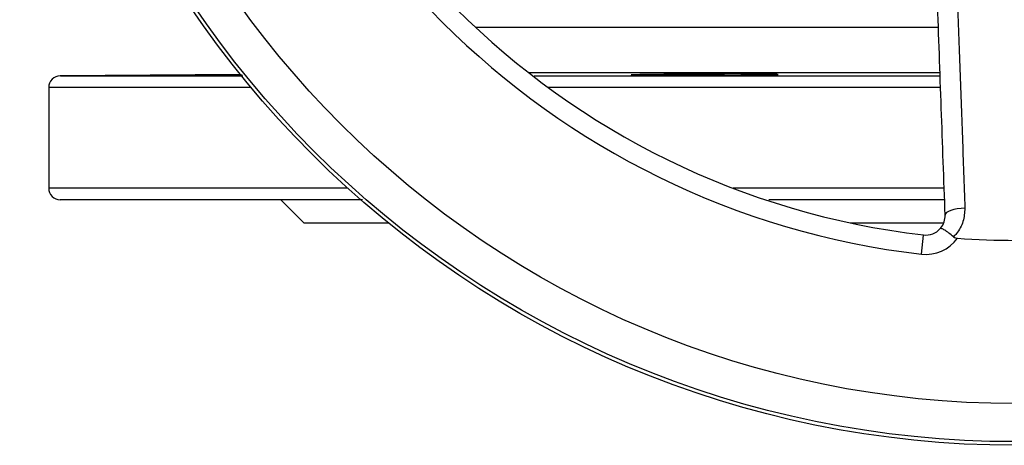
# Model space of a CAD drawing. Header units: millimetres. Extents: x 400 to 1688, y 100 to 1259.
# Tile 1 of 59: x 743 to 870, y 100 to 155. Entities that reach past the tile are written whole.
import ezdxf

# ---------------------------------------------------------------- set-up
doc = ezdxf.new("R2010")
doc.units = ezdxf.units.MM

msp = doc.modelspace()

# ---------------------------------------------------------------- linework, layer by layer
at = {"color": 8, "linetype": 'Continuous', "lineweight": 25}
for p, q in [((801.61, 153.74), (861.45, 153.74)), ((861.68, 147.81), (808.54, 147.81)), ((772.6, 145.93), (746.45, 145.93)), ((861.74, 145.93), (811.03, 145.93)), ((785.1, 132.92), (746.45, 132.92)), ((862.21, 132.92), (834.92, 132.92))]:
    msp.add_line(p, q, dxfattribs=at)
at = {"color": 7, "linetype": 'Continuous', "lineweight": 25}
for p, q in [((771.2, 147.63), (747.94, 147.43)), ((746.45, 145.93), (746.45, 132.92)), ((776.45, 131.42), (779.45, 128.42)), ((779.45, 128.42), (790.36, 128.42)), ((850.12, 128.42), (862.14, 128.42)), ((859.27, 124.38), (859.56, 126.86))]:
    msp.add_line(p, q, dxfattribs=at)
at = {"color": 7, "linetype": 'Continuous', "lineweight": 25, "flags": 128}
msp.add_lwpolyline([(864.9, 130.34), (864.4, 130.31), (863.92, 130.25), (863.48, 130.16), (863.09, 130.04), (862.77, 129.91), (862.54, 129.76), (862.39, 129.6), (862.35, 129.44)], dxfattribs=at)
at = {"color": 7, "linetype": 'Continuous', "lineweight": 25}
for radius in [128.75, 128.28, 123.36]:
    msp.add_circle((871.45, 228.42), radius, dxfattribs=at)
for centre, radius, start, end in [((871.45, 228.42), 102.25, 186.6792, 263.3208), ((871.45, 228.42), 104.75, 186.6792, 263.3208), ((747.95, 145.93), 1.5, 90, 180), ((747.95, 132.92), 1.5, 180, 270), ((859.85, 129.35), 2.5, 263.3208, 318.4671), ((859.85, 129.35), 5, 263.3208, 324.5568), ((871.45, 228.42), 102.25, 265.7776, 274.2224)]:
    msp.add_arc(centre, radius, start, end, dxfattribs=at)
for points, knots in [([(862.35, 129.44), (862.18, 134.03), (861.85, 143.21), (861.34, 157.37), (860.82, 171.77), (860.34, 185.12), (859.9, 197.27), (859.64, 204.54), (859.51, 208.18)], [0, 0, 0, 0, 0.1805645, 0.3611294, 0.5444395, 0.727752, 0.8637494, 1, 1, 1, 1]), ([(862.01, 208.27), (862.15, 204.68), (862.43, 197.47), (862.82, 187.06), (863.2, 177.04), (863.55, 167.49), (863.89, 158.05), (864.23, 148.73), (864.57, 139.47), (864.79, 133.38), (864.9, 130.34)], [0, 0, 0, 0, 0.136075, 0.272389, 0.394572, 0.516958, 0.637316, 0.757674, 0.878837, 1, 1, 1, 1]), ([(837.99, 147.56), (837.55, 147.55), (837.07, 147.55), (836.29, 147.54), (836.03, 147.54), (835.48, 147.54), (835.19, 147.53), (834.33, 147.53), (833.74, 147.53), (832.52, 147.52), (831.89, 147.52), (830.65, 147.51), (830.04, 147.51), (829.12, 147.51), (828.81, 147.51), (828.22, 147.51), (827.63, 147.51), (827.07, 147.51), (826.52, 147.51), (826.26, 147.51), (825.48, 147.51), (825, 147.51), (824.34, 147.52), (824.13, 147.52), (823.73, 147.52), (823.55, 147.52), (823.03, 147.53), (822.74, 147.53), (822.38, 147.53), (822.27, 147.54), (822.09, 147.54), (822.02, 147.54), (821.83, 147.55), (821.77, 147.55), (821.77, 147.56), (821.83, 147.57), (822.01, 147.58), (822.09, 147.58), (822.27, 147.58), (822.37, 147.59), (822.73, 147.59), (823.02, 147.6), (823.71, 147.61), (824.11, 147.62), (825, 147.63), (825.48, 147.63), (826.25, 147.64), (826.52, 147.64), (827.07, 147.65), (827.35, 147.65), (828.21, 147.65), (828.81, 147.66), (830.02, 147.66), (830.65, 147.67), (831.89, 147.67), (832.51, 147.67), (833.43, 147.67), (833.73, 147.68), (834.33, 147.68), (834.91, 147.68), (835.47, 147.68), (836.02, 147.68), (836.29, 147.67), (837.07, 147.67), (837.55, 147.67), (838.2, 147.67), (838.41, 147.67), (838.81, 147.66), (839, 147.66), (839.51, 147.66), (839.81, 147.65), (840.16, 147.65), (840.27, 147.65), (840.45, 147.64), (840.53, 147.64), (840.71, 147.63), (840.77, 147.63), (840.77, 147.62), (840.71, 147.61), (840.53, 147.6), (840.46, 147.6), (840.28, 147.59), (840.17, 147.59), (839.81, 147.58), (839.52, 147.58), (838.83, 147.57), (838.43, 147.56), (837.99, 147.56)], [0, 0, 0, 0, 0.03125, 0.03125, 0.046875, 0.046875, 0.0625, 0.0625, 0.09375, 0.09375, 0.125, 0.125, 0.15625, 0.15625, 0.171875, 0.171875, 0.1875, 0.203125, 0.203125, 0.21875, 0.21875, 0.25, 0.25, 0.265625, 0.265625, 0.28125, 0.28125, 0.3125, 0.3125, 0.328125, 0.328125, 0.34375, 0.34375, 0.375, 0.375, 0.40625, 0.40625, 0.421875, 0.421875, 0.4375, 0.4375, 0.46875, 0.46875, 0.5, 0.5, 0.53125, 0.53125, 0.546875, 0.546875, 0.5625, 0.5625, 0.59375, 0.59375, 0.625, 0.625, 0.65625, 0.65625, 0.671875, 0.671875, 0.6875, 0.703125, 0.703125, 0.71875, 0.71875, 0.75, 0.75, 0.765625, 0.765625, 0.78125, 0.78125, 0.8125, 0.8125, 0.828125, 0.828125, 0.84375, 0.84375, 0.875, 0.875, 0.90625, 0.90625, 0.921875, 0.921875, 0.9375, 0.9375, 0.96875, 0.96875, 1, 1, 1, 1]), ([(748.03, 147.43), (748.01, 147.43), (747.92, 147.43), (748.57, 147.43), (749.98, 147.43), (751.46, 147.43), (752.33, 147.43), (752.33, 147.43), (752.33, 147.43), (752.34, 147.43), (752.35, 147.43), (752.37, 147.43), (752.41, 147.43), (752.5, 147.43), (752.67, 147.43), (753.08, 147.43), (753.86, 147.43), (755.13, 147.43), (756.97, 147.43), (759.45, 147.43), (762.75, 147.43), (766.75, 147.43), (769.96, 147.43), (771.55, 147.43)], [0, 0, 0, 0, 0.045787, 0.172751, 0.299302, 0.425441, 0.42555, 0.425637, 0.425792, 0.426071, 0.426578, 0.427508, 0.429251, 0.432623, 0.439475, 0.454357, 0.489367, 0.54228, 0.609158, 0.69, 0.784805, 0.89357, 1, 1, 1, 1]), ([(771.47, 147.54), (771.41, 147.54), (770.31, 147.53), (768.41, 147.52), (766.23, 147.51), (765, 147.51), (764.83, 147.52), (765.74, 147.54), (767.65, 147.56), (769.68, 147.58), (771.07, 147.59), (771.42, 147.59)], [0, 0, 0, 0, 0.0070838, 0.1423581, 0.2776292, 0.4128967, 0.5481628, 0.6834302, 0.818701, 0.9539764, 1, 1, 1, 1]), ([(809.2, 147.43), (811.77, 147.43), (817.34, 147.43), (826.52, 147.43), (836.74, 147.43), (847.72, 147.43), (856.13, 147.43), (860.88, 147.43), (861.7, 147.43)], [0, 0, 0, 0, 0.159517, 0.345475, 0.540105, 0.743405, 0.955375, 1, 1, 1, 1]), ([(787.04, 131.42), (786.06, 131.42), (782.94, 131.42), (778.27, 131.42), (772.88, 131.42), (768.02, 131.42), (763.67, 131.42), (759.84, 131.42), (756.02, 131.42), (752.56, 131.42), (749.87, 131.42), (748.25, 131.42), (748.05, 131.42), (747.95, 131.42)], [0, 0, 0, 0, 0.038932, 0.12333, 0.20753, 0.291483, 0.374547, 0.456992, 0.53877, 0.658925, 0.776106, 0.889906, 1, 1, 1, 1]), ([(862.28, 131.42), (861.64, 131.42), (857.17, 131.42), (849.53, 131.42), (842.69, 131.42), (839.57, 131.42)], [0, 0, 0, 0, 0.083366, 0.580937, 1, 1, 1, 1]), ([(864.9, 130.34), (864.86, 129.75), (864.78, 128.57), (864.09, 127.34), (863.56, 126.77), (863.42, 126.63)], [0, 0, 0, 0, 0.430799, 0.86193, 1, 1, 1, 1]), ([(861.72, 127.69), (861.75, 127.72), (861.97, 127.98), (862.29, 128.55), (862.33, 129.14), (862.35, 129.44)], [0, 0, 0, 0, 0.059283, 0.526428, 1, 1, 1, 1]), ([(863.42, 126.63), (863.22, 126.8), (862.8, 127.13), (862.27, 127.5), (861.88, 127.71), (861.75, 127.72), (861.72, 127.69), (861.72, 127.69)], [0, 0, 0, 0, 0.243847, 0.487693, 0.731892, 0.995705, 1, 1, 1, 1]), ([(863.42, 126.63), (863.5, 126.58), (863.65, 126.48), (863.84, 126.46), (863.92, 126.45)], [0, 0, 0, 0, 0.51694, 1, 1, 1, 1])]:
    msp.add_open_spline(points, degree=3, knots=knots, dxfattribs=at)

doc.saveas('drawing.dxf')
